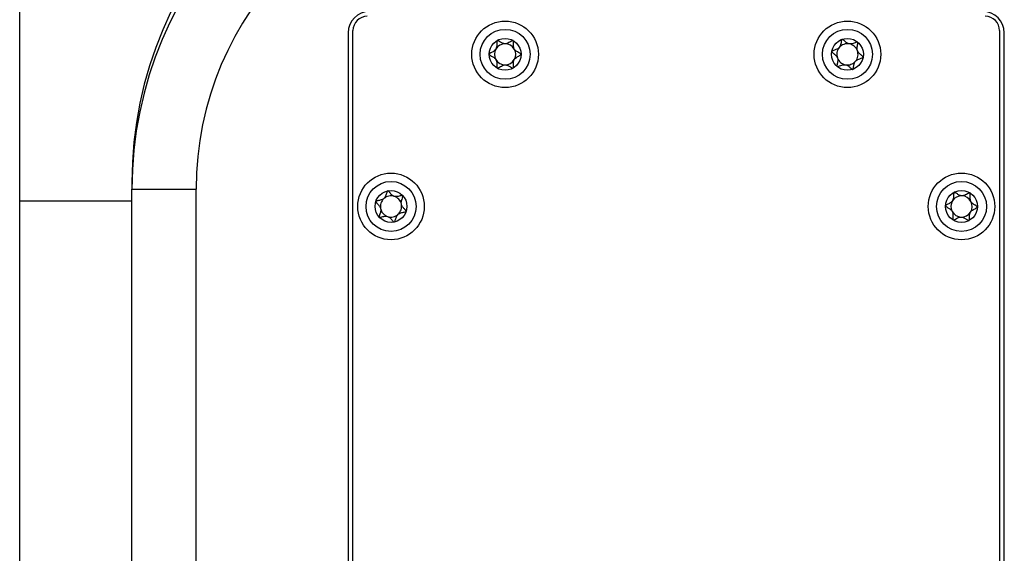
# Model space of a CAD drawing. Header units: millimetres. Extents: x 8 to 415, y 1 to 292.
# Tile 5 of 11: x 74 to 94, y 235 to 247. Entities that reach past the tile are written whole.
import ezdxf

# ---------------------------------------------------------------- set-up
doc = ezdxf.new("R2010")
doc.units = ezdxf.units.MM

msp = doc.modelspace()

# ---------------------------------------------------------------- linework, layer by layer
at = {"color": 7, "linetype": 'Continuous', "lineweight": 25}
for p, q in [((73.6703, 242.8405), (73.6703, 252.6405)), ((80.5803, 246.3805), (80.5803, 217.4805)), ((80.6803, 217.4305), (80.6803, 246.4305)), ((94.2803, 246.4305), (94.2803, 217.4305)), ((94.3803, 217.4805), (94.3803, 246.3805)), ((76.0303, 243.2405), (76.0303, 243.0905)), ((76.0303, 243.0905), (77.3803, 243.0905)), ((76.0303, 174.0905), (76.0303, 243.0905)), ((77.3803, 174.0905), (77.3803, 243.0905)), ((76.0303, 242.8405), (73.6703, 242.8405)), ((73.6703, 234.4405), (73.6703, 242.8405))]:
    msp.add_line(p, q, dxfattribs=at)
for centre, radius in [((83.8803, 245.9305), 0.7), ((83.8803, 245.9305), 0.5258), ((91.0803, 245.9305), 0.7), ((91.0803, 245.9305), 0.5258), ((83.8803, 245.9305), 0.335), ((91.0803, 245.9305), 0.335), ((81.4803, 242.7305), 0.7), ((93.4803, 242.7305), 0.7), ((81.4803, 242.7305), 0.5258), ((93.4803, 242.7305), 0.5258), ((81.4803, 242.7305), 0.335), ((93.4803, 242.7305), 0.335)]:
    msp.add_circle(centre, radius, dxfattribs=at)
for centre, radius, start, end in [((84.2703, 243.2405), 8.24, 90, 180), ((84.1203, 243.0905), 8.09, 90, 180), ((84.1203, 243.0905), 6.74, 90, 180), ((81.0303, 246.3805), 0.45, 90, 180), ((80.9803, 246.4305), 0.3, 90, 180), ((93.9303, 246.3805), 0.45, 0, 90), ((93.9803, 246.4305), 0.3, 0, 90), ((83.8803, 245.9305), 0.2233, 150, 210), ((83.8803, 245.9305), 0.2233, 90, 150), ((83.8803, 245.9305), 0.2233, 30, 90), ((83.8803, 245.9305), 0.2233, 330, 30), ((91.0803, 245.9305), 0.2233, 139.71388, 199.71388), ((91.0803, 245.9305), 0.2233, 79.71388, 139.71388), ((91.0803, 245.9305), 0.2233, 19.71388, 79.71388), ((91.0803, 245.9305), 0.2233, 199.71388, 259.71388), ((91.0803, 245.9305), 0.2233, 319.71388, 19.71388), ((83.8803, 245.9305), 0.2233, 210, 270), ((83.8803, 245.9305), 0.2233, 270, 330), ((91.0803, 245.9305), 0.2233, 259.71388, 319.71388), ((81.4803, 242.7305), 0.2233, 72.01251, 132.01251), ((81.4803, 242.7305), 0.2233, 12.01251, 72.01251), ((93.4803, 242.7305), 0.2233, 87.77517, 147.77517), ((93.4803, 242.7305), 0.2233, 27.77517, 87.77517), ((81.4803, 242.7305), 0.2233, 132.01251, 192.01251), ((81.4803, 242.7305), 0.2233, 312.01251, 12.01251), ((93.4803, 242.7305), 0.2233, 147.77517, 207.77517), ((93.4803, 242.7305), 0.2233, 327.77517, 27.77517), ((81.4803, 242.7305), 0.2233, 192.01251, 252.01251), ((81.4803, 242.7305), 0.2233, 252.01251, 312.01251), ((93.4803, 242.7305), 0.2233, 207.77517, 267.77517), ((93.4803, 242.7305), 0.2233, 267.77517, 327.77517)]:
    msp.add_arc(centre, radius, start, end, dxfattribs=at)
for points, knots in [([(90.9673, 246.2459), (90.9661, 246.2453), (90.9634, 246.2438), (90.9585, 246.2364), (90.9505, 246.2054), (90.9456, 246.1484), (90.9181, 246.068), (90.8433, 246.0277), (90.7879, 246.0135), (90.7586, 246.0005), (90.7521, 245.9945), (90.7511, 245.9917), (90.7507, 245.9904)], [0, 0, 0, 0, 0.011122, 0.0242161, 0.0712746, 0.2717886, 0.5, 0.7282114, 0.9287254, 0.9757839, 0.988878, 1, 1, 1, 1]), ([(91.2969, 246.1861), (91.2956, 246.1869), (91.2928, 246.1885), (91.2857, 246.1887), (91.2689, 246.1853), (91.226, 246.1677), (91.1661, 246.1434), (91.091, 246.1539), (91.0414, 246.1907), (91.0072, 246.2227), (90.9852, 246.241), (90.975, 246.2458), (90.9704, 246.2467), (90.968, 246.2461), (90.9673, 246.2459)], [0, 0, 0, 0, 0.0120474, 0.02650918, 0.05616488, 0.1531057, 0.4060635, 0.57447903, 0.747564, 0.90167539, 0.96271719, 0.97995945, 0.99376729, 1, 1, 1, 1]), ([(83.7128, 246.2207), (83.7117, 246.2198), (83.7094, 246.2179), (83.7059, 246.2097), (83.7035, 246.1778), (83.7088, 246.1209), (83.6962, 246.0368), (83.6297, 245.9839), (83.5777, 245.96), (83.5513, 245.942), (83.5459, 245.9349), (83.5455, 245.9319), (83.5453, 245.9305)], [0, 0, 0, 0, 0.011122, 0.0242161, 0.0712746, 0.2717886, 0.5, 0.7282114, 0.9287254, 0.9757839, 0.988878, 1, 1, 1, 1]), ([(84.0478, 246.2207), (84.0464, 246.2212), (84.0433, 246.2223), (84.0363, 246.2212), (84.0204, 246.2148), (83.9813, 246.1899), (83.9267, 246.1553), (83.851, 246.1522), (83.7956, 246.1796), (83.7562, 246.2049), (83.7313, 246.2191), (83.7204, 246.222), (83.7157, 246.222), (83.7135, 246.221), (83.7128, 246.2207)], [0, 0, 0, 0, 0.0120474, 0.0265092, 0.0561649, 0.1531057, 0.4060635, 0.574479, 0.747564, 0.9016754, 0.9627172, 0.9799594, 0.9937673, 1, 1, 1, 1]), ([(84.2153, 245.9305), (84.2152, 245.9313), (84.215, 245.9335), (84.2131, 245.937), (84.2097, 245.9408), (84.2021, 245.9471), (84.1789, 245.9609), (84.1382, 245.9817), (84.0869, 246.016), (84.0517, 246.0831), (84.0545, 246.1479), (84.0564, 246.1947), (84.0539, 246.2123), (84.0506, 246.2185), (84.0487, 246.22), (84.0478, 246.2207)], [0, 0, 0, 0, 0.0062323, 0.0177721, 0.0316777, 0.0483645, 0.0984054, 0.2525065, 0.42558, 0.5939843, 0.8469253, 0.9438597, 0.9800242, 0.9906448, 1, 1, 1, 1]), ([(91.4099, 245.8707), (91.41, 245.8715), (91.4102, 245.8737), (91.4089, 245.8774), (91.4063, 245.8818), (91.3999, 245.8894), (91.3795, 245.9071), (91.3432, 245.9348), (91.2988, 245.9778), (91.2762, 246.05), (91.2905, 246.1133), (91.3007, 246.159), (91.3014, 246.1767), (91.2993, 246.1834), (91.2977, 246.1852), (91.2969, 246.1861)], [0, 0, 0, 0, 0.0062323, 0.0177721, 0.0316777, 0.0483645, 0.0984054, 0.2525065, 0.42558, 0.5939843, 0.8469253, 0.9438597, 0.9800242, 0.9906448, 1, 1, 1, 1]), ([(83.5453, 245.9305), (83.5453, 245.9298), (83.5455, 245.9276), (83.5474, 245.9241), (83.5508, 245.9203), (83.5584, 245.914), (83.5816, 245.9002), (83.6224, 245.8794), (83.6736, 245.8451), (83.7089, 245.778), (83.7061, 245.7132), (83.7042, 245.6664), (83.7066, 245.6488), (83.7099, 245.6426), (83.7119, 245.6411), (83.7128, 245.6404)], [0, 0, 0, 0, 0.0062323, 0.0177721, 0.0316777, 0.0483645, 0.0984054, 0.2525065, 0.42558, 0.5939843, 0.8469253, 0.9438597, 0.9800242, 0.9906448, 1, 1, 1, 1]), ([(84.0478, 245.6404), (84.0488, 245.6413), (84.0512, 245.6432), (84.0547, 245.6514), (84.057, 245.6833), (84.0517, 245.7402), (84.0643, 245.8243), (84.1308, 245.8772), (84.1828, 245.9011), (84.2093, 245.9191), (84.2146, 245.9262), (84.2151, 245.9292), (84.2153, 245.9305)], [0, 0, 0, 0, 0.011122, 0.0242161, 0.0712746, 0.2717886, 0.5, 0.7282114, 0.9287254, 0.9757839, 0.988878, 1, 1, 1, 1]), ([(90.7507, 245.9904), (90.7506, 245.9896), (90.7504, 245.9874), (90.7516, 245.9836), (90.7543, 245.9793), (90.7606, 245.9717), (90.781, 245.954), (90.8174, 245.9262), (90.8617, 245.8833), (90.8844, 245.8111), (90.8701, 245.7478), (90.8598, 245.7021), (90.8591, 245.6843), (90.8612, 245.6777), (90.8629, 245.6759), (90.8637, 245.675)], [0, 0, 0, 0, 0.0062323, 0.0177721, 0.0316777, 0.0483645, 0.0984054, 0.2525065, 0.42558, 0.5939843, 0.8469253, 0.9438597, 0.9800242, 0.9906448, 1, 1, 1, 1]), ([(91.1933, 245.6152), (91.1945, 245.6158), (91.1971, 245.6173), (91.202, 245.6247), (91.21, 245.6557), (91.215, 245.7127), (91.2424, 245.7931), (91.3173, 245.8334), (91.3727, 245.8475), (91.4019, 245.8605), (91.4085, 245.8666), (91.4094, 245.8694), (91.4099, 245.8707)], [0, 0, 0, 0, 0.011122, 0.0242161, 0.0712746, 0.2717886, 0.5, 0.7282114, 0.9287254, 0.9757839, 0.988878, 1, 1, 1, 1]), ([(83.7128, 245.6404), (83.7142, 245.6399), (83.7172, 245.6388), (83.7242, 245.6399), (83.7402, 245.6463), (83.7792, 245.6712), (83.8339, 245.7058), (83.9096, 245.7089), (83.9649, 245.6815), (84.0044, 245.6562), (84.0293, 245.642), (84.0401, 245.6391), (84.0449, 245.6391), (84.0471, 245.6401), (84.0478, 245.6404)], [0, 0, 0, 0, 0.0120474, 0.0265092, 0.0561649, 0.1531057, 0.4060635, 0.574479, 0.747564, 0.9016754, 0.9627172, 0.9799594, 0.9937673, 1, 1, 1, 1]), ([(90.8637, 245.675), (90.8649, 245.6742), (90.8678, 245.6726), (90.8748, 245.6724), (90.8916, 245.6758), (90.9346, 245.6934), (90.9945, 245.7177), (91.0695, 245.7072), (91.1191, 245.6704), (91.1534, 245.6384), (91.1754, 245.62), (91.1855, 245.6152), (91.1902, 245.6144), (91.1925, 245.615), (91.1933, 245.6152)], [0, 0, 0, 0, 0.0120474, 0.02650918, 0.05616488, 0.1531057, 0.4060635, 0.57447903, 0.747564, 0.90167539, 0.96271719, 0.97995945, 0.99376729, 1, 1, 1, 1]), ([(81.4105, 243.0582), (81.4093, 243.0577), (81.4065, 243.0567), (81.4006, 243.0499), (81.3885, 243.0203), (81.376, 242.9645), (81.338, 242.8885), (81.2584, 242.8586), (81.2016, 242.852), (81.1709, 242.843), (81.1636, 242.8379), (81.1623, 242.8352), (81.1616, 242.834)], [0, 0, 0, 0, 0.011122, 0.0242161, 0.0712746, 0.2717886, 0.5, 0.7282114, 0.9287254, 0.9757839, 0.988878, 1, 1, 1, 1]), ([(81.7292, 242.9548), (81.728, 242.9557), (81.7254, 242.9577), (81.7185, 242.9588), (81.7013, 242.9577), (81.6565, 242.946), (81.5938, 242.93), (81.5209, 242.9504), (81.4767, 242.9935), (81.447, 243.0298), (81.4276, 243.051), (81.4182, 243.0571), (81.4137, 243.0586), (81.4113, 243.0583), (81.4105, 243.0582)], [0, 0, 0, 0, 0.0120474, 0.0265092, 0.0561649, 0.1531057, 0.4060635, 0.574479, 0.747564, 0.9016754, 0.9627172, 0.9799594, 0.9937673, 1, 1, 1, 1]), ([(81.7989, 242.6271), (81.7991, 242.6278), (81.7996, 242.63), (81.7989, 242.6339), (81.7968, 242.6386), (81.7915, 242.6469), (81.7737, 242.6672), (81.7414, 242.6996), (81.7032, 242.748), (81.6904, 242.8227), (81.7131, 242.8834), (81.7293, 242.9274), (81.7324, 242.9449), (81.7312, 242.9518), (81.7298, 242.9538), (81.7292, 242.9548)], [0, 0, 0, 0, 0.0062323, 0.0177721, 0.0316777, 0.0483645, 0.0984054, 0.2525065, 0.42558, 0.5939843, 0.8469253, 0.9438597, 0.9800242, 0.9906448, 1, 1, 1, 1]), ([(93.3242, 243.0269), (93.3231, 243.0261), (93.3207, 243.0244), (93.3168, 243.0163), (93.3132, 242.9845), (93.3163, 242.9274), (93.3005, 242.8439), (93.232, 242.7935), (93.1791, 242.7717), (93.152, 242.7547), (93.1464, 242.7478), (93.1458, 242.7449), (93.1455, 242.7436)], [0, 0, 0, 0, 0.011122, 0.0242161, 0.0712746, 0.2717886, 0.5, 0.7282114, 0.9287254, 0.9757839, 0.988878, 1, 1, 1, 1]), ([(93.6589, 243.0139), (93.6575, 243.0145), (93.6545, 243.0158), (93.6475, 243.015), (93.6313, 243.0092), (93.5913, 242.9858), (93.5354, 242.9533), (93.4596, 242.9532), (93.4054, 242.9827), (93.3669, 243.0095), (93.3426, 243.0246), (93.3318, 243.028), (93.3271, 243.0282), (93.3249, 243.0272), (93.3242, 243.0269)], [0, 0, 0, 0, 0.0120474, 0.02650918, 0.05616488, 0.1531057, 0.4060635, 0.57447903, 0.747564, 0.90167539, 0.96271719, 0.97995945, 0.99376729, 1, 1, 1, 1]), ([(93.815, 242.7175), (93.815, 242.7183), (93.8149, 242.7205), (93.8131, 242.7241), (93.8099, 242.728), (93.8025, 242.7346), (93.7799, 242.7493), (93.74, 242.7717), (93.6901, 242.8079), (93.6575, 242.8763), (93.6628, 242.9409), (93.6665, 242.9877), (93.6647, 243.0053), (93.6617, 243.0116), (93.6598, 243.0132), (93.6589, 243.0139)], [0, 0, 0, 0, 0.0062323, 0.0177721, 0.0316777, 0.0483645, 0.0984054, 0.2525065, 0.42558, 0.5939843, 0.8469253, 0.9438597, 0.9800242, 0.9906448, 1, 1, 1, 1]), ([(81.1616, 242.834), (81.1615, 242.8333), (81.161, 242.8311), (81.1617, 242.8272), (81.1637, 242.8225), (81.169, 242.8142), (81.1868, 242.7939), (81.2192, 242.7615), (81.2573, 242.7131), (81.2701, 242.6384), (81.2475, 242.5777), (81.2312, 242.5337), (81.2281, 242.5162), (81.2293, 242.5093), (81.2307, 242.5073), (81.2314, 242.5063)], [0, 0, 0, 0, 0.0062323, 0.0177721, 0.0316777, 0.0483645, 0.0984054, 0.2525065, 0.42558, 0.5939843, 0.8469253, 0.9438597, 0.9800242, 0.9906448, 1, 1, 1, 1]), ([(93.1455, 242.7436), (93.1456, 242.7428), (93.1457, 242.7406), (93.1474, 242.737), (93.1507, 242.7331), (93.158, 242.7265), (93.1807, 242.7118), (93.2206, 242.6894), (93.2705, 242.6532), (93.3031, 242.5848), (93.2978, 242.5202), (93.2941, 242.4734), (93.2958, 242.4558), (93.2988, 242.4494), (93.3007, 242.4479), (93.3016, 242.4471)], [0, 0, 0, 0, 0.0062323, 0.0177721, 0.0316777, 0.0483645, 0.0984054, 0.2525065, 0.42558, 0.5939843, 0.8469253, 0.9438597, 0.9800242, 0.9906448, 1, 1, 1, 1]), ([(81.2314, 242.5063), (81.2325, 242.5054), (81.2351, 242.5034), (81.2421, 242.5023), (81.2592, 242.5034), (81.3041, 242.5151), (81.3667, 242.5311), (81.4397, 242.5107), (81.4839, 242.4676), (81.5136, 242.4313), (81.5329, 242.4101), (81.5423, 242.404), (81.5468, 242.4025), (81.5492, 242.4028), (81.55, 242.4029)], [0, 0, 0, 0, 0.0120474, 0.0265092, 0.0561649, 0.1531057, 0.4060635, 0.574479, 0.747564, 0.9016754, 0.9627172, 0.9799594, 0.9937673, 1, 1, 1, 1]), ([(81.55, 242.4029), (81.5513, 242.4034), (81.5541, 242.4044), (81.5599, 242.4111), (81.572, 242.4408), (81.5846, 242.4966), (81.6225, 242.5726), (81.7021, 242.6025), (81.7589, 242.6091), (81.7896, 242.6181), (81.7969, 242.6232), (81.7983, 242.6259), (81.7989, 242.6271)], [0, 0, 0, 0, 0.01112197, 0.02421615, 0.07127455, 0.27178855, 0.5, 0.72821145, 0.92872545, 0.97578385, 0.98887803, 1, 1, 1, 1]), ([(93.6364, 242.4341), (93.6375, 242.435), (93.6399, 242.4367), (93.6437, 242.4448), (93.6473, 242.4766), (93.6442, 242.5337), (93.6601, 242.6172), (93.7286, 242.6675), (93.7814, 242.6894), (93.8086, 242.7063), (93.8142, 242.7133), (93.8148, 242.7162), (93.815, 242.7175)], [0, 0, 0, 0, 0.011122, 0.0242161, 0.0712746, 0.2717886, 0.5, 0.7282114, 0.9287254, 0.9757839, 0.988878, 1, 1, 1, 1]), ([(93.3016, 242.4471), (93.303, 242.4466), (93.306, 242.4453), (93.313, 242.4461), (93.3292, 242.4519), (93.3693, 242.4753), (93.4252, 242.5078), (93.5009, 242.5079), (93.5552, 242.4784), (93.5936, 242.4516), (93.618, 242.4365), (93.6287, 242.4331), (93.6334, 242.4329), (93.6357, 242.4338), (93.6364, 242.4341)], [0, 0, 0, 0, 0.0120474, 0.0265092, 0.0561649, 0.1531057, 0.4060635, 0.574479, 0.747564, 0.9016754, 0.9627172, 0.9799594, 0.9937673, 1, 1, 1, 1])]:
    msp.add_open_spline(points, degree=3, knots=knots, dxfattribs=at)

doc.saveas('drawing.dxf')
